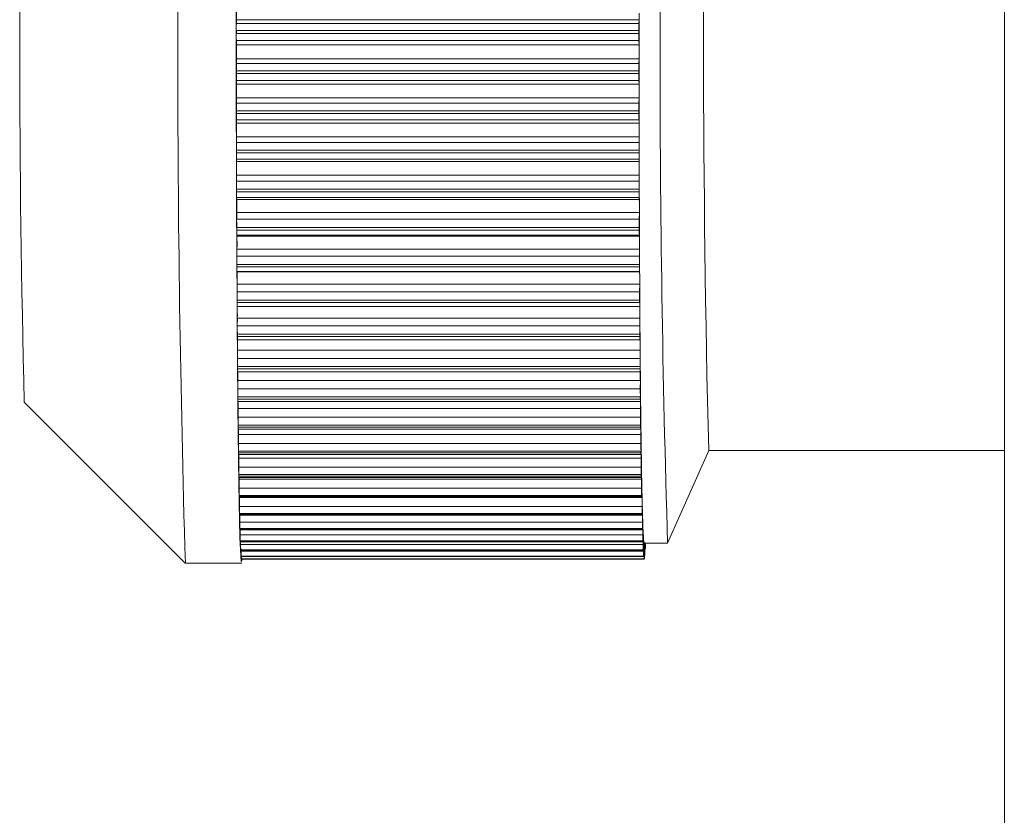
# Model space of a CAD drawing. Header units: millimetres. Extents: x -219 to 1361, y -849 to 661.
# Tile 5 of 73: x -143 to -130, y -794 to -784. Entities that reach past the tile are written whole.
import ezdxf

# ---------------------------------------------------------------- set-up
doc = ezdxf.new("R2010")
doc.units = ezdxf.units.MM

msp = doc.modelspace()

# ---------------------------------------------------------------- linework, layer by layer
at = {"color": 7, "linetype": 'Continuous', "lineweight": 15}
for p, q in [((-130.384, -705.156), (-130.384, -834.756)), ((-139.921, -783.754), (-139.922, -783.802)), ((-139.922, -783.802), (-134.922, -783.802)), ((-134.921, -783.754), (-139.921, -783.754)), ((-134.921, -783.754), (-134.922, -783.802)), ((-134.922, -783.888), (-139.922, -783.888)), ((-139.922, -783.923), (-134.922, -783.923)), ((-139.922, -784.013), (-139.921, -784.067)), ((-134.922, -784.013), (-139.922, -784.013)), ((-134.921, -784.067), (-139.921, -784.067)), ((-134.922, -784.013), (-134.921, -784.067)), ((-139.921, -784.24), (-139.922, -784.296)), ((-139.922, -784.296), (-134.922, -784.296)), ((-134.921, -784.24), (-139.921, -784.24)), ((-134.921, -784.24), (-134.922, -784.296)), ((-134.922, -784.387), (-139.922, -784.387)), ((-139.922, -784.421), (-134.922, -784.421)), ((-139.922, -784.507), (-139.921, -784.554)), ((-134.922, -784.507), (-139.922, -784.507)), ((-134.921, -784.554), (-139.921, -784.554)), ((-134.922, -784.507), (-134.921, -784.554)), ((-139.92, -784.726), (-139.921, -784.79)), ((-139.921, -784.79), (-134.922, -784.79)), ((-134.921, -784.726), (-139.92, -784.726)), ((-134.921, -784.726), (-134.922, -784.79)), ((-134.922, -784.884), (-139.922, -784.884)), ((-139.922, -784.918), (-134.922, -784.918)), ((-139.921, -784.999), (-139.92, -785.038)), ((-134.921, -784.999), (-139.921, -784.999)), ((-134.92, -785.038), (-139.92, -785.038)), ((-134.921, -784.999), (-134.92, -785.038)), ((-139.92, -785.208), (-139.921, -785.279)), ((-139.921, -785.279), (-134.921, -785.279)), ((-134.92, -785.208), (-139.92, -785.208)), ((-134.92, -785.208), (-134.921, -785.279)), ((-134.921, -785.376), (-139.921, -785.376)), ((-139.921, -785.409), (-134.921, -785.409)), ((-139.92, -785.485), (-139.919, -785.516)), ((-134.92, -785.485), (-139.92, -785.485)), ((-134.919, -785.516), (-139.919, -785.516)), ((-134.92, -785.485), (-134.919, -785.516)), ((-139.919, -785.684), (-139.919, -785.761)), ((-134.919, -785.684), (-139.919, -785.684)), ((-134.919, -785.684), (-134.92, -785.761)), ((-139.919, -785.761), (-134.92, -785.761)), ((-134.92, -785.86), (-139.92, -785.86)), ((-139.92, -785.893), (-134.92, -785.893)), ((-139.919, -785.963), (-139.918, -785.985)), ((-134.919, -785.963), (-139.919, -785.963)), ((-134.918, -785.985), (-139.918, -785.985)), ((-134.919, -785.963), (-134.918, -785.985)), ((-134.917, -786.051), (-134.915, -786.503)), ((-139.917, -786.149), (-139.918, -786.232)), ((-134.917, -786.149), (-139.917, -786.149)), ((-134.917, -786.149), (-134.918, -786.232)), ((-139.918, -786.232), (-134.918, -786.232)), ((-134.918, -786.334), (-139.918, -786.334)), ((-139.918, -786.366), (-134.918, -786.366)), ((-139.917, -786.429), (-139.916, -786.443)), ((-134.917, -786.429), (-139.917, -786.429)), ((-134.916, -786.443), (-139.916, -786.443)), ((-134.917, -786.429), (-134.916, -786.443)), ((-139.915, -786.602), (-139.916, -786.691)), ((-134.915, -786.602), (-139.915, -786.602)), ((-134.915, -786.602), (-134.916, -786.691)), ((-139.916, -786.691), (-134.916, -786.691)), ((-134.916, -786.793), (-139.916, -786.793)), ((-139.916, -786.824), (-134.916, -786.824)), ((-139.915, -786.881), (-139.914, -786.886)), ((-134.915, -786.881), (-139.915, -786.881)), ((-134.914, -786.886), (-139.914, -786.886)), ((-134.916, -786.824), (-134.916, -786.793)), ((-134.915, -786.881), (-134.914, -786.886)), ((-139.913, -787.04), (-139.914, -787.133)), ((-139.914, -787.133), (-134.914, -787.133)), ((-134.913, -787.04), (-139.913, -787.04)), ((-134.913, -787.04), (-134.914, -787.133)), ((-134.914, -787.236), (-139.914, -787.236)), ((-139.913, -787.266), (-134.914, -787.266)), ((-139.913, -787.316), (-134.913, -787.316)), ((-134.913, -787.316), (-134.912, -787.313)), ((-139.91, -787.459), (-139.911, -787.557)), ((-134.911, -787.459), (-139.91, -787.459)), ((-134.911, -787.459), (-134.911, -787.557)), ((-139.911, -787.557), (-134.911, -787.557)), ((-134.911, -787.66), (-139.911, -787.66)), ((-139.911, -787.688), (-134.911, -787.688)), ((-139.91, -787.732), (-134.91, -787.732)), ((-134.91, -787.731), (-134.909, -787.719)), ((-139.907, -787.858), (-139.908, -787.96)), ((-134.908, -787.858), (-139.907, -787.858)), ((-134.908, -787.858), (-134.908, -787.96)), ((-139.908, -787.96), (-134.908, -787.96)), ((-134.908, -788.062), (-139.908, -788.062)), ((-139.908, -788.089), (-134.908, -788.089)), ((-139.907, -788.126), (-134.907, -788.126)), ((-134.907, -788.124), (-134.906, -788.103)), ((-139.904, -788.234), (-139.905, -788.339)), ((-134.904, -788.234), (-139.904, -788.234)), ((-134.904, -788.234), (-134.905, -788.339)), ((-139.905, -788.339), (-134.905, -788.339)), ((-134.905, -788.44), (-139.904, -788.44)), ((-139.904, -788.465), (-134.904, -788.465)), ((-139.903, -788.496), (-134.904, -788.496)), ((-134.903, -788.492), (-134.902, -788.463)), ((-142.556, -788.506), (-140.556, -790.505)), ((-139.901, -788.584), (-139.901, -788.691)), ((-134.901, -788.584), (-139.901, -788.584)), ((-134.901, -788.584), (-134.901, -788.691)), ((-139.901, -788.691), (-134.901, -788.691)), ((-134.901, -788.79), (-139.901, -788.79)), ((-139.9, -788.813), (-134.901, -788.813)), ((-139.9, -788.839), (-134.9, -788.839)), ((-134.9, -788.833), (-134.899, -788.796)), ((-139.897, -788.907), (-139.897, -789.016)), ((-134.897, -788.907), (-139.897, -788.907)), ((-134.897, -788.907), (-134.897, -789.016)), ((-139.897, -789.016), (-134.897, -789.016)), ((-134.897, -789.112), (-139.897, -789.112)), ((-134.896, -789.145), (-134.895, -789.099)), ((-134.566, -790.254), (-134.055, -789.106)), ((-134.056, -789.106), (-130.384, -789.106)), ((-139.896, -789.133), (-134.897, -789.133)), ((-139.896, -789.154), (-134.896, -789.154)), ((-139.893, -789.2), (-139.893, -789.31)), ((-134.893, -789.2), (-139.893, -789.2)), ((-134.893, -789.2), (-134.893, -789.31)), ((-139.893, -789.31), (-134.893, -789.31)), ((-134.893, -789.403), (-139.892, -789.403)), ((-139.892, -789.422), (-134.892, -789.422)), ((-139.892, -789.438), (-134.892, -789.438)), ((-139.889, -789.438), (-139.888, -789.462)), ((-139.888, -789.462), (-139.889, -789.572)), ((-134.889, -789.462), (-139.888, -789.462)), ((-134.891, -789.426), (-134.89, -789.372)), ((-134.889, -789.462), (-134.889, -789.572)), ((-139.889, -789.572), (-134.889, -789.572)), ((-134.888, -789.662), (-139.888, -789.662)), ((-139.888, -789.678), (-134.888, -789.678)), ((-139.887, -789.69), (-134.887, -789.69)), ((-139.884, -789.69), (-139.884, -789.801)), ((-134.887, -789.674), (-134.886, -789.613)), ((-134.884, -789.69), (-134.884, -789.801)), ((-139.884, -789.801), (-134.884, -789.801)), ((-134.882, -789.888), (-134.881, -789.82)), ((-134.884, -789.886), (-139.883, -789.886)), ((-139.883, -789.9), (-134.883, -789.9)), ((-139.883, -789.909), (-134.883, -789.909)), ((-139.879, -789.909), (-139.879, -789.994)), ((-134.88, -789.885), (-134.879, -789.994)), ((-139.879, -789.994), (-134.879, -789.994)), ((-134.879, -790.074), (-139.878, -790.074)), ((-139.878, -790.086), (-134.878, -790.086)), ((-134.877, -790.066), (-134.876, -789.991)), ((-134.875, -790.043), (-134.875, -790.151)), ((-139.878, -790.092), (-134.878, -790.092)), ((-139.874, -790.092), (-139.874, -790.151)), ((-139.874, -790.151), (-134.875, -790.151)), ((-134.872, -790.207), (-134.872, -790.126)), ((-134.87, -790.165), (-134.869, -790.271)), ((-134.874, -790.226), (-139.873, -790.226)), ((-139.873, -790.235), (-134.873, -790.235)), ((-139.873, -790.239), (-134.873, -790.239)), ((-139.869, -790.239), (-139.869, -790.271)), ((-139.869, -790.271), (-134.869, -790.271)), ((-134.867, -790.31), (-134.867, -790.224)), ((-134.865, -790.25), (-134.864, -790.353)), ((-134.862, -790.376), (-134.862, -790.284)), ((-134.86, -790.296), (-134.859, -790.396)), ((-134.857, -790.403), (-134.856, -790.306)), ((-134.856, -790.256), (-134.567, -790.256)), ((-134.855, -790.305), (-134.854, -790.4)), ((-134.852, -790.39), (-134.851, -790.29)), ((-134.85, -790.275), (-134.849, -790.366)), ((-134.847, -790.34), (-134.846, -790.256)), ((-134.847, -790.33), (-134.843, -790.33)), ((-134.844, -790.256), (-134.844, -790.293)), ((-134.869, -790.34), (-139.868, -790.34)), ((-139.868, -790.346), (-134.868, -790.346)), ((-139.868, -790.348), (-134.868, -790.348)), ((-139.864, -790.348), (-139.864, -790.353)), ((-139.864, -790.353), (-134.864, -790.353)), ((-134.864, -790.416), (-139.863, -790.416)), ((-139.863, -790.42), (-139.863, -790.419)), ((-139.863, -790.419), (-134.863, -790.419)), ((-139.863, -790.42), (-134.863, -790.42)), ((-134.858, -790.452), (-139.858, -790.452)), ((-139.858, -790.453), (-134.858, -790.453)), ((-139.858, -790.453), (-139.858, -790.453)), ((-139.858, -790.453), (-134.858, -790.453)), ((-134.858, -790.45), (-134.853, -790.45)), ((-134.852, -790.409), (-134.848, -790.409)), ((-134.848, -790.404), (-134.848, -790.408)), ((-140.556, -790.506), (-139.856, -790.506))]:
    msp.add_line(p, q, dxfattribs=at)
at = {"color": 8, "linetype": 'Continuous', "lineweight": 15}
for p, q in [((-134.884, -789.69), (-134.887, -789.69)), ((-134.88, -789.885), (-134.882, -789.885)), ((-134.875, -790.043), (-134.877, -790.043)), ((-134.87, -790.165), (-134.872, -790.165)), ((-134.865, -790.25), (-134.867, -790.25)), ((-134.86, -790.296), (-134.862, -790.296)), ((-134.855, -790.305), (-134.856, -790.305)), ((-134.85, -790.275), (-134.851, -790.275)), ((-134.847, -790.293), (-134.844, -790.293)), ((-134.862, -790.396), (-134.859, -790.396)), ((-134.857, -790.4), (-134.854, -790.4)), ((-134.852, -790.366), (-134.849, -790.366))]:
    msp.add_line(p, q, dxfattribs=at)
at = {"color": 7, "linetype": 'Continuous', "lineweight": 15, "flags": 128}
for points in [[(-139.847, -790.45), (-139.861, -790.487), (-139.877, -790.184), (-139.891, -789.528), (-139.904, -788.556), (-139.914, -787.326), (-139.92, -785.909), (-139.923, -784.387), (-139.921, -782.849), (-139.916, -781.384), (-139.908, -780.077), (-139.896, -779.004), (-139.882, -778.227), (-139.867, -777.793)], [(-134.92, -784.153), (-134.92, -784.093), (-134.92, -784.033), (-134.92, -783.972), (-134.92, -783.912), (-134.92, -783.852), (-134.92, -783.791), (-134.92, -783.731), (-134.92, -783.671)], [(-134.92, -784.636), (-134.92, -784.575), (-134.92, -784.515), (-134.92, -784.455), (-134.92, -784.395), (-134.92, -784.334), (-134.92, -784.274), (-134.92, -784.214), (-134.92, -784.153)], [(-139.922, -784.421), (-139.922, -784.417), (-139.922, -784.413), (-139.922, -784.408), (-139.922, -784.404), (-139.922, -784.4), (-139.922, -784.396), (-139.922, -784.391), (-139.922, -784.387)], [(-134.922, -784.421), (-134.922, -784.417), (-134.922, -784.413), (-134.922, -784.408), (-134.922, -784.404), (-134.922, -784.4), (-134.922, -784.396), (-134.922, -784.391), (-134.922, -784.387)], [(-134.92, -785.115), (-134.92, -785.055), (-134.92, -784.995), (-134.92, -784.936), (-134.92, -784.876), (-134.92, -784.816), (-134.92, -784.756), (-134.92, -784.696), (-134.92, -784.636)], [(-139.922, -784.918), (-139.922, -784.914), (-139.922, -784.909), (-139.922, -784.905), (-139.922, -784.901), (-139.922, -784.897), (-139.922, -784.892), (-139.922, -784.888), (-139.922, -784.884)], [(-134.922, -784.918), (-134.922, -784.914), (-134.922, -784.909), (-134.922, -784.905), (-134.922, -784.901), (-134.922, -784.897), (-134.922, -784.892), (-134.922, -784.888), (-134.922, -784.884)], [(-134.919, -785.588), (-134.919, -785.529), (-134.919, -785.47), (-134.919, -785.411), (-134.919, -785.352), (-134.919, -785.293), (-134.919, -785.234), (-134.919, -785.174), (-134.92, -785.115)], [(-139.921, -785.409), (-139.921, -785.405), (-139.921, -785.401), (-139.921, -785.397), (-139.921, -785.393), (-139.921, -785.388), (-139.921, -785.384), (-139.921, -785.38), (-139.921, -785.376)], [(-134.921, -785.409), (-134.921, -785.405), (-134.921, -785.401), (-134.921, -785.397), (-134.921, -785.393), (-134.921, -785.388), (-134.921, -785.384), (-134.921, -785.38), (-134.921, -785.376)], [(-134.917, -786.051), (-134.917, -785.994), (-134.918, -785.936), (-134.918, -785.879), (-134.918, -785.821), (-134.918, -785.763), (-134.918, -785.705), (-134.918, -785.646), (-134.919, -785.588)], [(-139.92, -785.893), (-139.92, -785.889), (-139.92, -785.885), (-139.92, -785.881), (-139.92, -785.877), (-139.92, -785.872), (-139.92, -785.868), (-139.92, -785.864), (-139.92, -785.86)], [(-134.92, -785.893), (-134.92, -785.889), (-134.92, -785.885), (-134.92, -785.881), (-134.92, -785.877), (-134.92, -785.872), (-134.92, -785.868), (-134.92, -785.864), (-134.92, -785.86)], [(-139.916, -786.824), (-139.916, -786.82), (-139.916, -786.816), (-139.916, -786.813), (-139.916, -786.809), (-139.916, -786.805), (-139.916, -786.801), (-139.916, -786.797), (-139.916, -786.793)], [(-139.913, -787.266), (-139.913, -787.262), (-139.913, -787.259), (-139.914, -787.255), (-139.914, -787.251), (-139.914, -787.248), (-139.914, -787.244), (-139.914, -787.24), (-139.914, -787.236)], [(-134.914, -787.266), (-134.914, -787.262), (-134.914, -787.259), (-134.914, -787.255), (-134.914, -787.251), (-134.914, -787.248), (-134.914, -787.244), (-134.914, -787.24), (-134.914, -787.236)], [(-134.911, -787.688), (-134.911, -787.699), (-134.911, -787.709), (-134.911, -787.717), (-134.911, -787.723), (-134.91, -787.728), (-134.91, -787.731), (-134.91, -787.732), (-134.91, -787.731)], [(-134.909, -787.719), (-134.909, -787.718), (-134.909, -787.72), (-134.908, -787.722), (-134.908, -787.727), (-134.908, -787.733), (-134.908, -787.74), (-134.908, -787.749), (-134.908, -787.759)], [(-139.908, -788.089), (-139.908, -788.085), (-139.908, -788.082), (-139.908, -788.079), (-139.908, -788.075), (-139.908, -788.072), (-139.908, -788.069), (-139.908, -788.065), (-139.908, -788.062)], [(-134.908, -788.089), (-134.908, -788.085), (-134.908, -788.082), (-134.908, -788.079), (-134.908, -788.075), (-134.908, -788.072), (-134.908, -788.069), (-134.908, -788.065), (-134.908, -788.062)], [(-134.908, -788.089), (-134.908, -788.099), (-134.908, -788.107), (-134.907, -788.114), (-134.907, -788.12), (-134.907, -788.124), (-134.907, -788.126), (-134.907, -788.126), (-134.907, -788.124)], [(-134.906, -788.103), (-134.906, -788.102), (-134.905, -788.102), (-134.905, -788.103), (-134.905, -788.107), (-134.905, -788.112), (-134.905, -788.119), (-134.905, -788.127), (-134.905, -788.136)], [(-134.904, -788.465), (-134.904, -788.474), (-134.904, -788.482), (-134.904, -788.488), (-134.904, -788.492), (-134.904, -788.495), (-134.904, -788.496), (-134.903, -788.495), (-134.903, -788.492)], [(-134.902, -788.463), (-134.902, -788.46), (-134.902, -788.459), (-134.902, -788.46), (-134.902, -788.462), (-134.902, -788.467), (-134.901, -788.472), (-134.901, -788.479), (-134.901, -788.488)], [(-134.901, -788.813), (-134.901, -788.811), (-134.901, -788.808), (-134.901, -788.805), (-134.901, -788.802), (-134.901, -788.799), (-134.901, -788.796), (-134.901, -788.793), (-134.901, -788.79)], [(-134.901, -788.813), (-134.901, -788.822), (-134.9, -788.829), (-134.9, -788.834), (-134.9, -788.837), (-134.9, -788.839), (-134.9, -788.839), (-134.9, -788.837), (-134.9, -788.833)], [(-134.899, -788.796), (-134.898, -788.792), (-134.898, -788.79), (-134.898, -788.79), (-134.898, -788.791), (-134.898, -788.794), (-134.898, -788.799), (-134.898, -788.805), (-134.897, -788.813)], [(-139.896, -789.133), (-139.896, -789.131), (-139.896, -789.128), (-139.896, -789.125), (-139.897, -789.123), (-139.897, -789.12), (-139.897, -789.118), (-139.897, -789.115), (-139.897, -789.112)], [(-134.897, -789.133), (-134.897, -789.131), (-134.897, -789.128), (-134.897, -789.125), (-134.897, -789.123), (-134.897, -789.12), (-134.897, -789.118), (-134.897, -789.115), (-134.897, -789.112)], [(-134.895, -789.099), (-134.894, -789.095), (-134.894, -789.092), (-134.894, -789.09), (-134.894, -789.091), (-134.894, -789.093), (-134.894, -789.097), (-134.894, -789.102), (-134.893, -789.109)], [(-139.893, -789.154), (-139.893, -789.174), (-139.893, -789.2)], [(-134.897, -789.133), (-134.897, -789.141), (-134.896, -789.147), (-134.896, -789.151), (-134.896, -789.153), (-134.896, -789.154), (-134.896, -789.153), (-134.896, -789.15), (-134.896, -789.145)], [(-139.892, -789.422), (-139.892, -789.42), (-139.892, -789.417), (-139.892, -789.415), (-139.892, -789.413), (-139.892, -789.41), (-139.892, -789.408), (-139.892, -789.406), (-139.892, -789.403)], [(-134.892, -789.422), (-134.892, -789.42), (-134.892, -789.417), (-134.893, -789.415), (-134.893, -789.413), (-134.893, -789.41), (-134.893, -789.408), (-134.893, -789.406), (-134.893, -789.403)], [(-134.892, -789.422), (-134.892, -789.429), (-134.892, -789.434), (-134.892, -789.437), (-134.892, -789.438), (-134.892, -789.438), (-134.892, -789.436), (-134.891, -789.432), (-134.891, -789.426)], [(-134.89, -789.372), (-134.89, -789.367), (-134.89, -789.363), (-134.89, -789.361), (-134.89, -789.36), (-134.89, -789.361), (-134.89, -789.364), (-134.889, -789.368), (-134.889, -789.374)], [(-134.886, -789.613), (-134.886, -789.606), (-134.886, -789.602), (-134.885, -789.598), (-134.885, -789.597), (-134.885, -789.597), (-134.885, -789.598), (-134.885, -789.602), (-134.885, -789.607)], [(-139.888, -789.678), (-139.888, -789.676), (-139.888, -789.674), (-139.888, -789.672), (-139.888, -789.67), (-139.888, -789.668), (-139.888, -789.666), (-139.888, -789.664), (-139.888, -789.662)], [(-134.888, -789.678), (-134.888, -789.676), (-134.888, -789.674), (-134.888, -789.672), (-134.888, -789.67), (-134.888, -789.668), (-134.888, -789.666), (-134.888, -789.664), (-134.888, -789.662)], [(-134.888, -789.678), (-134.888, -789.684), (-134.888, -789.688), (-134.888, -789.69), (-134.887, -789.69), (-134.887, -789.689), (-134.887, -789.686), (-134.887, -789.681), (-134.887, -789.674)], [(-134.881, -789.82), (-134.881, -789.812), (-134.881, -789.806), (-134.881, -789.802), (-134.881, -789.799), (-134.881, -789.798), (-134.88, -789.799), (-134.88, -789.802), (-134.88, -789.806)], [(-139.883, -789.9), (-139.883, -789.898), (-139.883, -789.896), (-139.883, -789.895), (-139.883, -789.893), (-139.883, -789.891), (-139.883, -789.889), (-139.883, -789.888), (-139.883, -789.886)], [(-134.883, -789.9), (-134.883, -789.898), (-134.883, -789.896), (-134.883, -789.895), (-134.883, -789.893), (-134.883, -789.891), (-134.883, -789.889), (-134.884, -789.888), (-134.884, -789.886)], [(-134.883, -789.9), (-134.883, -789.905), (-134.883, -789.908), (-134.883, -789.909), (-134.883, -789.908), (-134.883, -789.905), (-134.882, -789.901), (-134.882, -789.895), (-134.882, -789.888)], [(-134.876, -789.991), (-134.876, -789.983), (-134.876, -789.976), (-134.876, -789.971), (-134.876, -789.967), (-134.876, -789.965), (-134.876, -789.965), (-134.876, -789.966), (-134.875, -789.969)], [(-134.878, -790.086), (-134.878, -790.09), (-134.878, -790.092), (-134.878, -790.092), (-134.878, -790.09), (-134.878, -790.086), (-134.878, -790.081), (-134.877, -790.074), (-134.877, -790.066)], [(-134.873, -790.235), (-134.873, -790.238), (-134.873, -790.239), (-134.873, -790.238), (-134.873, -790.235), (-134.873, -790.23), (-134.873, -790.224), (-134.872, -790.216), (-134.872, -790.207)], [(-134.872, -790.126), (-134.871, -790.117), (-134.871, -790.109), (-134.871, -790.103), (-134.871, -790.099), (-134.871, -790.096), (-134.871, -790.094), (-134.871, -790.095), (-134.871, -790.097)], [(-134.867, -790.224), (-134.867, -790.214), (-134.866, -790.206), (-134.866, -790.199), (-134.866, -790.193), (-134.866, -790.189), (-134.866, -790.187), (-134.866, -790.186), (-134.866, -790.187)], [(-139.873, -790.239), (-139.873, -790.238), (-139.873, -790.235)], [(-134.868, -790.346), (-134.868, -790.348), (-134.868, -790.348), (-134.868, -790.346), (-134.868, -790.342), (-134.868, -790.336), (-134.868, -790.329), (-134.867, -790.32), (-134.867, -790.31)], [(-134.862, -790.284), (-134.861, -790.274), (-134.861, -790.265), (-134.861, -790.257), (-134.861, -790.25), (-134.861, -790.245), (-134.861, -790.242), (-134.861, -790.24), (-134.861, -790.24)], [(-134.856, -790.256), (-134.856, -790.256), (-134.857, -790.255), (-134.857, -790.254), (-134.858, -790.253), (-134.859, -790.251), (-134.859, -790.248), (-134.86, -790.244), (-134.861, -790.24)], [(-134.844, -790.293), (-134.844, -790.303), (-134.844, -790.311), (-134.843, -790.318), (-134.843, -790.324), (-134.843, -790.327), (-134.843, -790.329), (-134.843, -790.329), (-134.843, -790.328)], [(-139.868, -790.348), (-139.868, -790.348), (-139.868, -790.346)], [(-139.858, -790.453), (-139.858, -790.453), (-139.858, -790.453), (-139.858, -790.453), (-139.858, -790.453), (-139.858, -790.453), (-139.858, -790.452), (-139.858, -790.452), (-139.858, -790.452)], [(-134.863, -790.419), (-134.863, -790.42), (-134.863, -790.419), (-134.863, -790.415), (-134.863, -790.411), (-134.862, -790.404), (-134.862, -790.396), (-134.862, -790.387), (-134.862, -790.376)], [(-134.858, -790.453), (-134.858, -790.453), (-134.858, -790.453), (-134.858, -790.453), (-134.858, -790.453), (-134.858, -790.453), (-134.858, -790.452), (-134.858, -790.452), (-134.858, -790.452)], [(-134.849, -790.366), (-134.849, -790.377), (-134.849, -790.386), (-134.849, -790.394), (-134.848, -790.4), (-134.848, -790.405), (-134.848, -790.408), (-134.848, -790.409), (-134.848, -790.408)]]:
    msp.add_lwpolyline(points, dxfattribs=at)
at = {"color": 7, "linetype": 'Continuous', "lineweight": 15}
for centre, radius, start, end in [((76.777, -784.106), 217.427, 178.31325, 181.68675), ((67.38, -784.106), 202.04, 178.25616, 181.74384), ((72.904, -783.961), 207.024, 178.67501, 181.42411), ((36.242, -783.991), 178.855, 178.64631, 181.44649), ((-146.571, -783.662), 6.651, 359.2137, 0.7023), ((-139.844, -783.677), 4.924, 359.1109, 0.075), ((-134.774, -783.88), 5.149, 179.1288, 180.0913), ((-129.961, -783.879), 4.961, 179.1106, 180.1095), ((-126.83, -783.908), 13.092, 179.9127, 180.0624), ((-134.232, -783.934), 5.691, 179.8847, 180.7897), ((-121.83, -783.908), 13.092, 179.9127, 180.0624), ((-129.232, -783.934), 5.691, 179.8847, 180.7897), ((-146.66, -784.154), 6.74, 359.2687, 0.7412), ((-140.441, -784.144), 5.52, 359.9044, 0.799), ((-140.536, -784.164), 5.615, 359.2175, 0.1055), ((-134.149, -784.374), 5.773, 179.2252, 180.125), ((-129.233, -784.374), 5.689, 179.2186, 180.1316), ((-135.066, -784.43), 4.856, 179.899, 180.909), ((-130.067, -784.43), 4.856, 179.899, 180.909), ((-146.603, -784.646), 6.683, 359.3123, 0.7916), ((-139.743, -784.63), 4.823, 359.9299, 0.9035), ((-141.529, -784.649), 6.609, 359.3293, 0.1147), ((-133.28, -784.868), 6.642, 179.3262, 180.1392), ((-128.28, -784.868), 6.642, 179.3262, 180.1392), ((-135.858, -784.925), 4.064, 179.9056, 181.0451), ((-130.858, -784.925), 4.064, 179.9056, 181.0451), ((-146.366, -785.134), 6.447, 359.3405, 0.8593), ((-138.868, -785.11), 3.949, 359.9313, 1.0523), ((-142.162, -785.133), 7.242, 359.4062, 0.147), ((-132.553, -785.355), 7.368, 179.4069, 180.1628), ((-127.667, -785.355), 7.254, 179.4009, 180.1688), ((-136.663, -785.415), 3.257, 179.8944, 181.2239), ((-131.664, -785.415), 3.257, 179.8944, 181.2239), ((-145.96, -785.615), 6.041, 359.3524, 0.9472), ((-138.062, -785.583), 3.143, 359.9247, 1.2373), ((-142.78, -785.612), 7.861, 359.4765, 0.1772), ((-132.02, -785.833), 7.9, 179.4759, 180.1983), ((-127.02, -785.833), 7.9, 179.4759, 180.1983), ((-137.413, -785.9), 2.507, 179.8493, 181.4461), ((-132.438, -785.9), 2.481, 179.8412, 181.4543), ((-145.507, -786.087), 5.591, 359.3583, 1.0419), ((-137.306, -786.046), 2.389, 359.88, 1.4712), ((-143.334, -786.082), 8.417, 359.5446, 0.2113), ((-131.485, -786.3), 8.434, 179.5418, 180.231), ((-126.65, -786.299), 8.269, 179.5349, 180.2379), ((-149.316, -786.387), 9.398, 0.1286, 0.3241), ((-138.061, -786.373), 1.857, 179.7823, 181.7466), ((-144.316, -786.387), 9.398, 0.1286, 0.3241), ((-133.076, -786.373), 1.842, 179.7742, 181.7547), ((-144.925, -786.545), 5.011, 359.3422, 1.1663), ((-136.629, -786.497), 1.713, 359.7927, 1.8082), ((269.395, -784.729), 404.314, 180.25137, 180.3133), ((-143.641, -786.541), 8.726, 359.5967, 0.2484), ((-131.593, -786.751), 8.323, 179.5845, 180.2907), ((-126.345, -786.752), 8.571, 179.5905, 180.2763), ((-138.648, -786.833), 1.268, 179.614, 182.195), ((-144.232, -786.987), 4.319, 359.2914, 1.3307), ((-133.656, -786.833), 1.26, 179.6063, 182.2028), ((-136.083, -786.932), 1.17, 359.6257, 2.2617), ((221.431, -785.023), 356.349, 180.30819, 180.37564), ((-143.749, -786.985), 8.836, 359.6462, 0.294), ((-131.15, -787.187), 8.764, 179.6464, 180.3205), ((-126.15, -787.187), 8.764, 179.6464, 180.3205), ((-139.047, -787.276), 0.866, 179.3777, 182.6975), ((-134.114, -787.276), 0.799, 179.2758, 182.87), ((-145.707, -787.414), 5.797, 359.5488, 0.964), ((-135.646, -787.35), 0.736, 359.2899, 2.9581), ((204.116, -785.15), 339.034, 180.37345, 180.44095), ((-143.969, -787.413), 9.059, 359.7054, 0.3373), ((-131.442, -787.604), 8.469, 179.6806, 180.3774), ((-126.187, -787.604), 8.725, 179.695, 180.3714), ((-149.417, -787.742), 9.507, 0.3218, 0.4924), ((-139.254, -787.697), 0.657, 179.2354, 183.0373), ((-146.47, -787.818), 6.562, 359.6447, 0.7474), ((-126.427, -787.614), 8.484, 180.3115, 180.5027), ((143.423, -785.614), 278.339, 180.44146, 180.51904), ((-143.472, -787.819), 8.564, 359.7364, 0.4011), ((-131.508, -787.999), 8.4, 179.7307, 180.428), ((-126.697, -788), 8.211, 179.7227, 180.436), ((-139.241, -788.093), 0.667, 179.6477, 182.85), ((-147.394, -788.201), 7.489, 359.7447, 0.5714), ((97.933, -786.021), 232.847, 180.52045, 180.60709), ((-143.155, -788.202), 8.25, 359.7762, 0.4584), ((-131.891, -788.371), 8.013, 179.7661, 180.4877), ((-126.394, -788.37), 8.511, 179.7872, 180.4666), ((-120.132, -788.257), 19.773, 180.5279, 180.6002), ((-139.432, -788.469), 0.472, 179.4864, 183.2907), ((-148.017, -788.559), 8.116, 359.8229, 0.4474), ((-155.783, -788.658), 20.879, 0.5298, 0.5983), ((38.801, -786.652), 173.712, 180.60569, 180.7129), ((-142.544, -788.558), 7.643, 359.8026, 0.5251), ((-132.233, -788.717), 7.668, 179.8119, 180.5507), ((-126.998, -788.716), 7.904, 179.8186, 180.5354), ((-137.289, -788.772), 2.612, 180.3947, 180.9007), ((-139.587, -788.818), 0.314, 179.2021, 183.9325), ((-148.193, -788.889), 8.296, 359.8731, 0.3411), ((1.157, -787.126), 136.065, 180.71048, 180.83516), ((-142.209, -788.888), 7.312, 359.8493, 0.5864), ((-133.007, -789.036), 6.89, 179.83, 180.631), ((-128.007, -789.036), 6.89, 179.83, 180.631), ((-35.631, -787.66), 99.273, 180.83614, 180.98921), ((-141.408, -789.185), 6.515, 359.8718, 0.6722), ((-139.627, -789.135), 0.27, 179.5423, 183.9762), ((-133.565, -789.325), 6.328, 179.8674, 180.7103), ((-128.565, -789.325), 6.328, 179.8674, 180.7103), ((-139.723, -789.424), 0.169, 179.2574, 184.781), ((-65.835, -788.175), 69.065, 180.99487, 181.18795), ((-140.585, -789.451), 5.696, 359.8917, 0.7718), ((-134.373, -789.584), 5.516, 179.8799, 180.8081), ((-129.373, -789.584), 5.516, 179.8799, 180.8081), ((-139.783, -789.68), 0.105, 179.0243, 185.7243), ((-93.473, -788.746), 41.421, 181.1916, 181.4666), ((-139.862, -789.683), 4.977, 359.9187, 0.8793), ((-135.186, -789.81), 4.698, 179.8935, 180.9301), ((-130.186, -789.81), 4.698, 179.8935, 180.9301), ((-111.695, -789.214), 23.193, 181.462, 181.8663), ((-139.057, -789.879), 4.177, 359.9247, 1.0063), ((-139.831, -789.902), 0.0517, 177.959, 187.688), ((-124.126, -789.622), 10.755, 181.8522, 182.5319), ((-138.222, -790.038), 3.347, 359.9179, 1.1812), ((-135.985, -790.001), 3.894, 179.8948, 181.0743), ((-147.291, -790.294), 7.416, 1.6074, 1.6972), ((-139.847, -790.087), 0.0307, 177.9627, 188.8987), ((-131.035, -790.002), 3.845, 179.8872, 181.0819), ((-139.097, -790.202), 4.22, 1.5734, 1.7312), ((-136.688, -790.157), 3.186, 179.8924, 181.2375), ((-131.724, -790.158), 3.15, 179.8846, 181.2453), ((-131.02, -789.931), 3.854, 182.4629, 183.8111), ((-137.488, -790.16), 2.618, 359.8911, 1.3849), ((-134.093, -790.141), 0.774, 183.4441, 187.3872), ((-136.747, -790.243), 1.882, 359.8038, 1.7024), ((-135.753, -790.071), 4.123, 182.1505, 182.2764), ((-137.475, -790.278), 2.394, 179.842, 181.4938), ((-130.753, -790.071), 4.123, 182.1505, 182.2764), ((-132.475, -790.278), 2.394, 179.842, 181.4938), ((-136.218, -790.29), 1.359, 359.7097, 2.073), ((-133.79, -790.299), 1.066, 177.6795, 180.3928), ((-135.883, -790.298), 1.028, 359.6101, 2.3517), ((-128.773, -790.322), 6.078, 179.3786, 179.7029), ((-137.309, -790.289), 2.459, 0.3205, 0.7746), ((-138.566, -790.137), 3.728, 357.0717, 357.179), ((-137.265, -790.259), 2.424, 358.549, 0.0793), ((-137.958, -790.239), 1.913, 183.0172, 183.2103), ((-138.056, -790.359), 1.808, 179.7856, 181.7771), ((-140.072, -790.437), 0.21, 4.9252, 5.9555), ((-139.287, -790.423), 0.572, 179.6758, 182.9137), ((-133.772, -790.284), 1.098, 182.9455, 183.2819), ((-133.089, -790.36), 1.776, 179.7676, 181.7952), ((-135.072, -790.437), 0.21, 4.9252, 5.9555), ((-133.657, -790.405), 1.202, 179.5793, 182.2585), ((-135.676, -790.413), 0.819, 357.1576, 0.7), ((-134.105, -790.411), 0.749, 179.225, 182.9945), ((-136.145, -790.399), 1.293, 357.835, 0.384), ((-134.904, -790.437), 0.0525, 346.5713, 348.3711), ((-136.725, -790.347), 1.878, 358.2632, 0.2179)]:
    msp.add_arc(centre, radius, start, end, dxfattribs=at)

doc.saveas('drawing.dxf')
